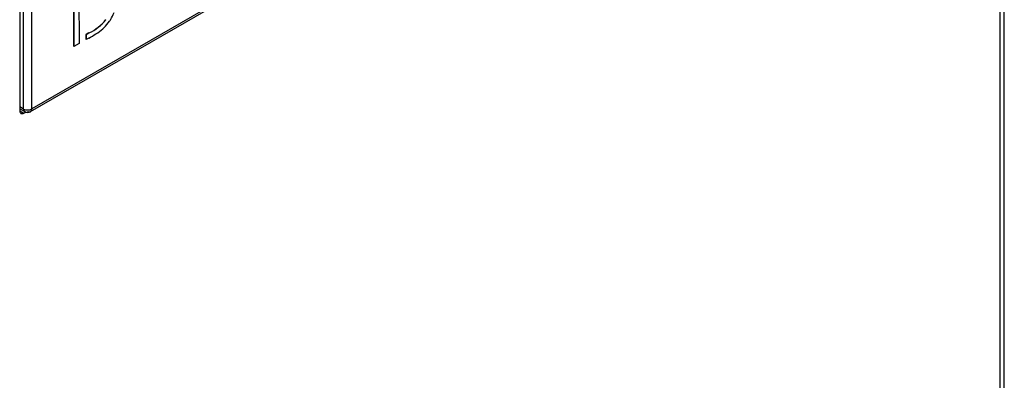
# Model space of a CAD drawing. Header units: millimetres. Extents: x 25 to 270, y 0 to 188.
# Tile 29 of 34: x 262 to 270, y 122 to 125. Entities that reach past the tile are written whole.
import ezdxf

# ---------------------------------------------------------------- set-up
doc = ezdxf.new("R2010")
doc.units = ezdxf.units.MM
doc.layers.add('134.124_BW4_CTM_', color=7, linetype='Continuous')
doc.layers.add('Standard', color=7, linetype='Continuous')

# ---------------------------------------------------------------- blocks, each defined once
blk = doc.blocks.new('SE')
at = {"layer": '134.124_BW4_CTM_', "color": 7, "linetype": 'Continuous'}
for p, q in [((64.9626, 24.8029), (64.9626, 45.8358)), ((64.9275, 24.7539), (64.9275, 45.7868)), ((64.528, 45.6509), (56.6303, 41.0912)), ((56.6194, 41.068), (64.5178, 45.6281)), ((56.5271, 42.627), (56.5271, 41.0757)), ((56.5599, 41.0902), (56.5599, 42.6252)), ((56.6303, 41.0912), (56.6303, 42.6245)), ((56.991, 42.2469), (56.991, 41.626)), ((56.9917, 41.6256), (56.9917, 42.2465)), ((57.0351, 42.2293), (57.0352, 41.6508)), ((57.3013, 41.8499), (57.2975, 41.844)), ((57.3052, 41.8558), (57.3013, 41.8499)), ((57.2439, 41.7829), (57.2383, 41.7777)), ((57.2496, 41.7881), (57.2439, 41.7829)), ((57.1201, 41.7433), (57.0971, 41.73)), ((57.0971, 41.73), (57.0971, 41.6873)), ((57.0978, 41.7296), (57.0971, 41.73)), ((57.0978, 41.6869), (57.0971, 41.6873)), ((57.0978, 41.7296), (57.1208, 41.7429)), ((57.0978, 41.6869), (57.0978, 41.7296)), ((57.118, 41.6986), (57.0978, 41.6869)), ((57.1208, 41.7429), (57.1201, 41.7433)), ((56.9917, 41.6256), (56.991, 41.626)), ((57.0352, 41.6508), (56.9917, 41.6256)), ((56.5599, 41.0902), (56.5271, 41.1088)), ((56.5271, 41.092), (56.5705, 41.0675)), ((56.5271, 41.0757), (56.5624, 41.0552)), ((56.5624, 41.0552), (56.5785, 41.0645))]:
    blk.add_line(p, q, dxfattribs=at)
for centre, radius, start, end in [((56.9578, 42.1003), 0.3922, 294.44477, 321.6484), ((56.9585, 42.0999), 0.3922, 294.44477, 321.6484), ((56.9332, 42.1077), 0.4497, 314.71475, 324.10072), ((56.981, 42.0493), 0.3776, 329.17629, 339.69757), ((56.8219, 42.2795), 0.6521, 297.01114, 309.68985), ((56.5941, 41.1585), 0.0764, 243.38463, 298.29823), ((56.5946, 41.1113), 0.0499, 241.06939, 299.97681)]:
    blk.add_arc(centre, radius, start, end, dxfattribs=at)
blk.add_ellipse((56.5624, 41.0961), major_axis=(0.025, 0.0433), ratio=0.57735, start_param=2.356194, end_param=3.926991, dxfattribs=at)
blk.add_open_spline([(56.5599, 41.0902), (56.56, 41.0839), (56.5611, 41.0782), (56.5633, 41.0735), (56.5664, 41.0699), (56.5702, 41.0677)], degree=5, dxfattribs=at)
blk.add_open_spline([(56.5946, 41.0702), (56.5946, 41.0702), (56.5947, 41.0701), (56.5949, 41.07), (56.595, 41.0699), (56.5952, 41.0699), (56.5954, 41.0698), (56.5955, 41.0697), (56.5957, 41.0696), (56.5959, 41.0695), (56.596, 41.0694), (56.5964, 41.0692), (56.5965, 41.0691), (56.5969, 41.069), (56.5971, 41.0689), (56.5973, 41.0688), (56.5974, 41.0687), (56.5978, 41.0685), (56.598, 41.0685), (56.5983, 41.0683), (56.5985, 41.0682), (56.5987, 41.0681), (56.5989, 41.0681), (56.5992, 41.0679), (56.5994, 41.0678), (56.5998, 41.0677), (56.5999, 41.0676), (56.6002, 41.0675), (56.6003, 41.0675), (56.6007, 41.0673), (56.6009, 41.0673), (56.6012, 41.0671), (56.6014, 41.0671), (56.6016, 41.067), (56.6018, 41.067), (56.6022, 41.0668), (56.6023, 41.0668), (56.6027, 41.0667), (56.6029, 41.0666), (56.6031, 41.0666), (56.6032, 41.0665), (56.6036, 41.0664), (56.6038, 41.0664), (56.6042, 41.0663), (56.6043, 41.0663), (56.6045, 41.0662), (56.6047, 41.0662), (56.6051, 41.0661), (56.6052, 41.0661), (56.6056, 41.066), (56.6058, 41.066), (56.606, 41.0659), (56.6062, 41.0659), (56.6066, 41.0658), (56.6068, 41.0658), (56.6072, 41.0658), (56.6073, 41.0657), (56.6076, 41.0657), (56.6077, 41.0657), (56.6081, 41.0657), (56.6083, 41.0656), (56.6087, 41.0656), (56.6089, 41.0656), (56.6091, 41.0656), (56.6093, 41.0656), (56.6094, 41.0656), (56.6096, 41.0656), (56.6098, 41.0656), (56.6099, 41.0656), (56.6102, 41.0656), (56.6103, 41.0656), (56.6104, 41.0656), (56.6106, 41.0656), (56.6108, 41.0656), (56.6109, 41.0656), (56.6111, 41.0656), (56.6112, 41.0656), (56.6116, 41.0656), (56.6117, 41.0656), (56.6121, 41.0657), (56.6122, 41.0657), (56.6124, 41.0657), (56.6125, 41.0657), (56.6127, 41.0657), (56.6128, 41.0658), (56.613, 41.0658), (56.6131, 41.0658), (56.6133, 41.0658), (56.6134, 41.0659), (56.6135, 41.0659), (56.6137, 41.0659), (56.6139, 41.0659), (56.614, 41.066), (56.6142, 41.066), (56.6143, 41.066), (56.6144, 41.0661), (56.6146, 41.0661), (56.6147, 41.0661), (56.6149, 41.0662), (56.615, 41.0662), (56.6152, 41.0662), (56.6153, 41.0663), (56.6155, 41.0663), (56.6156, 41.0664), (56.6157, 41.0664), (56.6159, 41.0665), (56.6161, 41.0665), (56.6162, 41.0666), (56.6164, 41.0666), (56.6165, 41.0667), (56.6166, 41.0667), (56.6168, 41.0668), (56.6169, 41.0668), (56.617, 41.0669), (56.6172, 41.0669), (56.6173, 41.067), (56.6175, 41.067), (56.6176, 41.0671), (56.6177, 41.0672), (56.618, 41.0673), (56.6182, 41.0673), (56.6185, 41.0675), (56.6186, 41.0675), (56.6187, 41.0676), (56.6188, 41.0677), (56.6189, 41.0677), (56.6191, 41.0678), (56.6192, 41.0679), (56.6193, 41.0679), (56.6195, 41.068), (56.6196, 41.0681), (56.6199, 41.0683), (56.62, 41.0683), (56.6203, 41.0685), (56.6204, 41.0686), (56.6205, 41.0687), (56.6206, 41.0688), (56.6207, 41.0688), (56.6209, 41.0689), (56.621, 41.069), (56.6211, 41.0691), (56.6212, 41.0692), (56.6213, 41.0693), (56.6216, 41.0695), (56.6217, 41.0696), (56.622, 41.0698), (56.6221, 41.0699), (56.6222, 41.07), (56.6223, 41.0701), (56.6224, 41.0702), (56.6225, 41.0703), (56.6226, 41.0704), (56.6227, 41.0705), (56.6229, 41.0706), (56.623, 41.0707), (56.6232, 41.0709), (56.6233, 41.071), (56.6235, 41.0713), (56.6236, 41.0714), (56.6237, 41.0715), (56.6238, 41.0716), (56.6239, 41.0717), (56.624, 41.0718), (56.6242, 41.072), (56.6243, 41.0722), (56.6244, 41.0723), (56.6251, 41.0731), (56.6257, 41.074), (56.6261, 41.0747), (56.627, 41.0763), (56.6278, 41.078), (56.6281, 41.0789), (56.6291, 41.0816), (56.6298, 41.0846), (56.6301, 41.0868), (56.6303, 41.089), (56.6303, 41.0912)], degree=5, knots=[0, 0, 0, 0, 0, 0, 0.011323, 0.011323, 0.011323, 0.022647, 0.022647, 0.022647, 0.033968, 0.033968, 0.033968, 0.056587, 0.056587, 0.056587, 0.067879, 0.067879, 0.067879, 0.090411, 0.090411, 0.090411, 0.101647, 0.101647, 0.101647, 0.124047, 0.124047, 0.124047, 0.135209, 0.135209, 0.135209, 0.15745, 0.15745, 0.15745, 0.168529, 0.168529, 0.168529, 0.190016, 0.190016, 0.190016, 0.200427, 0.200427, 0.200427, 0.22118, 0.22118, 0.22118, 0.231521, 0.231521, 0.231521, 0.252141, 0.252141, 0.252141, 0.262421, 0.262421, 0.262421, 0.282928, 0.282928, 0.282928, 0.293156, 0.293156, 0.293156, 0.31357, 0.31357, 0.31357, 0.323757, 0.323757, 0.323757, 0.333934, 0.333934, 0.333934, 0.3441, 0.3441, 0.3441, 0.352509, 0.352509, 0.352509, 0.360912, 0.360912, 0.360912, 0.377705, 0.377705, 0.377705, 0.386096, 0.386096, 0.386096, 0.394484, 0.394484, 0.394484, 0.40287, 0.40287, 0.40287, 0.411254, 0.411254, 0.411254, 0.419637, 0.419637, 0.419637, 0.42802, 0.42802, 0.42802, 0.436403, 0.436403, 0.436403, 0.444786, 0.444786, 0.444786, 0.453171, 0.453171, 0.453171, 0.461558, 0.461558, 0.461558, 0.469946, 0.469946, 0.469946, 0.478338, 0.478338, 0.478338, 0.485706, 0.485706, 0.485706, 0.500452, 0.500452, 0.500452, 0.50783, 0.50783, 0.50783, 0.515212, 0.515212, 0.515212, 0.522599, 0.522599, 0.522599, 0.537388, 0.537388, 0.537388, 0.54479, 0.54479, 0.54479, 0.552199, 0.552199, 0.552199, 0.559615, 0.559615, 0.559615, 0.574469, 0.574469, 0.574469, 0.581909, 0.581909, 0.581909, 0.589358, 0.589358, 0.589358, 0.596817, 0.596817, 0.596817, 0.610816, 0.610816, 0.610816, 0.617833, 0.617833, 0.617833, 0.624861, 0.624861, 0.624861, 0.643063, 0.643063, 0.643063, 0.732297, 0.732297, 0.732297, 0.821531, 0.821531, 0.821531, 1, 1, 1, 1, 1, 1], dxfattribs=at)

msp = doc.modelspace()

# ---------------------------------------------------------------- block references
at = {"layer": 'Standard', "color": 7}
msp.add_blockref('SE', (205.2083, 83.0844), dxfattribs=at)

doc.saveas('drawing.dxf')
